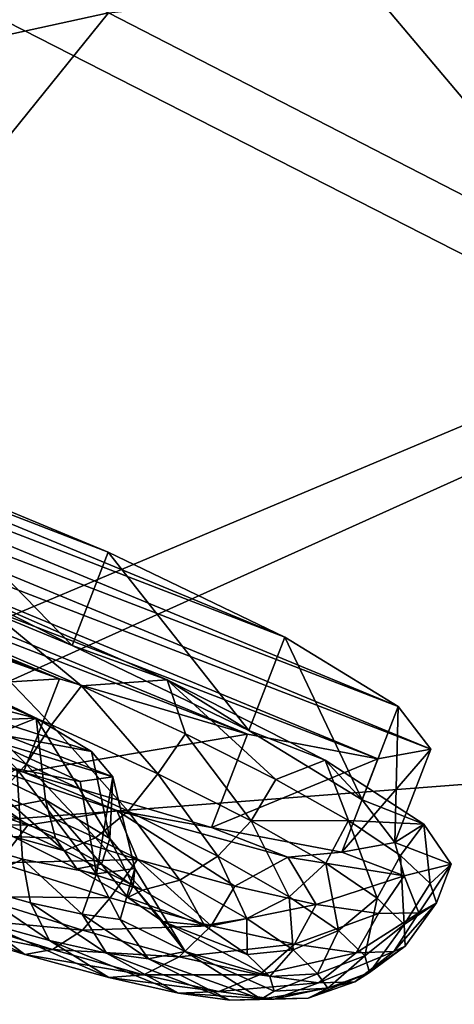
# Model space of a CAD drawing. Header units: metres. Extents: x -1651 to 0, y -1070 to 0.
# Tile 91 of 111: x -658 to -637, y -209 to -160. Entities that reach past the tile are written whole.
import ezdxf

# ---------------------------------------------------------------- set-up
doc = ezdxf.new("R2010")
doc.units = ezdxf.units.M

msp = doc.modelspace()

# ---------------------------------------------------------------- linework, layer by layer
at = {"layer": 'None'}
for points in [[(-699.014648, -137.971085, -3), (-654.067932, -159.910782, -39.372334), (-749.313782, -180.700699, -406)], [(-663.104309, -158.303528, -29.990135), (-625.027283, -177.743637, -60), (-650.660156, -147.372986, -29.988626)], [(-625.027283, -177.743637, -60), (-608.075928, -157.421249, -60), (-650.660156, -147.372986, -29.988626)], [(-624.297058, -175.225555, -63), (-654.067932, -159.910782, -39.372334), (-607.431519, -155.150192, -63)], [(-681.926086, -203.354218, -377.175201), (-625.027283, -177.743637, -60), (-663.104309, -158.303528, -29.990135)], [(-749.313782, -180.700699, -406), (-654.067932, -159.910782, -39.372334), (-688.147278, -202.117401, -406)], [(-654.067932, -159.910782, -39.372334), (-624.297058, -175.225555, -63), (-688.147278, -202.117401, -406)], [(-688.147278, -202.117401, -406), (-624.297058, -175.225555, -63), (-580.215271, -193.827225, -62.999996)], [(-681.926086, -203.354218, -377.175201), (-618.63623, -228.648346, -377.175201), (-625.027283, -177.743637, -60)], [(-580.215271, -193.827225, -62.999996), (-639.965881, -220.892624, -406), (-688.147278, -202.117401, -406)], [(-592.386963, -241.14595, -406), (-639.965881, -220.892624, -406), (-580.215271, -193.827225, -62.999996)], [(-639.965881, -220.892624, -406), (-682.642212, -854.043579, -406), (-688.147278, -202.117401, -406)], [(-681.926086, -203.354218, -377.175201), (-682.364075, -204.490723, -382.385681), (-618.63623, -228.648346, -377.175201)], [(-682.364075, -204.490723, -382.385681), (-683.112976, -206.481079, -387.314758), (-619.125427, -229.764206, -382.385681)], [(-682.364075, -204.490723, -382.385681), (-619.125427, -229.764206, -382.385681), (-618.63623, -228.648346, -377.175201)], [(-683.112976, -206.481079, -387.314758), (-683.60083, -207.777649, -389.61441), (-619.95459, -231.722473, -387.314758)], [(-683.112976, -206.481079, -387.314758), (-619.95459, -231.722473, -387.314758), (-619.125427, -229.764206, -382.385681)], [(-683.60083, -207.777649, -389.61441), (-684.158875, -209.260788, -391.779236), (-620.494751, -232.998138, -389.61441)], [(-683.60083, -207.777649, -389.61441), (-620.494751, -232.998138, -389.61441), (-619.95459, -231.722473, -387.314758)]]:
    msp.add_3dface(points, dxfattribs=at)
at = {"layer": 'None012349'}
for points in [[(-691.21167, -174.437103, -239.815216), (-638.090393, -196.404358, -251.1492), (-693.831909, -174.919571, -251.161026)], [(-684.747253, -175.663528, -230.195801), (-639.713196, -194.286453, -239.804291), (-691.21167, -174.437103, -239.815216)], [(-639.713196, -194.286453, -239.804291), (-638.090393, -196.404358, -251.1492), (-691.21167, -174.437103, -239.815216)], [(-638.090393, -196.404358, -251.1492), (-640.710693, -196.886826, -262.495026), (-693.831909, -174.919571, -251.161026)], [(-693.831909, -174.919571, -251.161026), (-640.710693, -196.886826, -262.495026), (-692.209106, -177.037476, -262.50592)], [(-675.422791, -178.412109, -223.767242), (-645.332031, -190.85556, -230.187439), (-684.747253, -175.663528, -230.195801)], [(-645.332031, -190.85556, -230.187439), (-639.713196, -194.286453, -239.804291), (-684.747253, -175.663528, -230.195801)], [(-640.710693, -196.886826, -262.495026), (-647.17511, -195.660416, -272.114441), (-692.209106, -177.037476, -262.50592)], [(-692.209106, -177.037476, -262.50592), (-647.17511, -195.660416, -272.114441), (-686.590332, -180.468384, -272.122772)], [(-664.657898, -182.26442, -221.508255), (-654.091431, -186.633972, -223.762726), (-675.422791, -178.412109, -223.767242)], [(-654.091431, -186.633972, -223.762726), (-645.332031, -190.85556, -230.187439), (-675.422791, -178.412109, -223.767242)], [(-647.17511, -195.660416, -272.114441), (-656.499512, -192.911819, -278.542969), (-686.590332, -180.468384, -272.122772)], [(-686.590332, -180.468384, -272.122772), (-656.499512, -192.911819, -278.542969), (-677.830872, -184.689957, -278.547485)], [(-666.442871, -186.895065, -220.899124), (-655.876404, -191.264633, -223.153595), (-664.657898, -182.26442, -221.508255)], [(-655.876404, -191.264633, -223.153595), (-654.091431, -186.633972, -223.762726), (-664.657898, -182.26442, -221.508255)], [(-656.499512, -192.911819, -278.542969), (-667.264404, -189.059509, -280.801971), (-677.830872, -184.689957, -278.547485)], [(-666.442871, -186.895065, -220.899124), (-661.007935, -188.663376, -218.41597), (-655.876404, -191.264633, -223.153595)], [(-655.876404, -191.264633, -223.153595), (-647.117004, -195.486206, -229.578308), (-654.091431, -186.633972, -223.762726)], [(-647.117004, -195.486206, -229.578308), (-645.332031, -190.85556, -230.187439), (-654.091431, -186.633972, -223.762726)], [(-661.007935, -188.663376, -218.41597), (-661.088867, -190.832962, -218.296982), (-655.416992, -193.263321, -220.152298)], [(-661.007935, -188.663376, -218.41597), (-651.169067, -192.965393, -222.289063), (-655.876404, -191.264633, -223.153595)], [(-661.007935, -188.663376, -218.41597), (-655.416992, -193.263321, -220.152298), (-651.169067, -192.965393, -222.289063)], [(-667.264404, -189.059509, -280.801971), (-656.499512, -192.911819, -278.542969), (-669.049377, -193.690155, -280.192841)], [(-656.898987, -195.20108, -220.19458), (-661.088867, -190.832962, -218.296982), (-662.434814, -192.841614, -218.479584)], [(-655.416992, -193.263321, -220.152298), (-661.088867, -190.832962, -218.296982), (-656.898987, -195.20108, -220.19458)], [(-655.876404, -191.264633, -223.153595), (-651.169067, -192.965393, -222.289063), (-647.117004, -195.486206, -229.578308)], [(-647.117004, -195.486206, -229.578308), (-641.498169, -198.917099, -239.19516), (-645.332031, -190.85556, -230.187439)], [(-641.498169, -198.917099, -239.19516), (-639.713196, -194.286453, -239.804291), (-645.332031, -190.85556, -230.187439)], [(-656.499512, -192.911819, -278.542969), (-658.284485, -197.54248, -277.933838), (-669.049377, -193.690155, -280.192841)], [(-662.434814, -192.841614, -218.479584), (-663.474487, -194.884521, -219.482483), (-658.160522, -197.149429, -221.128754)], [(-658.160522, -197.149429, -221.128754), (-656.898987, -195.20108, -220.19458), (-662.434814, -192.841614, -218.479584)], [(-661.971802, -196.596802, -233.331863), (-661.741028, -192.878616, -236.191544), (-657.654236, -194.865356, -239.319138)], [(-661.741028, -192.878616, -236.191544), (-661.539307, -193.887253, -243.267944), (-657.654236, -194.865356, -239.319138)], [(-656.499512, -192.911819, -278.542969), (-647.17511, -195.660416, -272.114441), (-658.284485, -197.54248, -277.933838)], [(-651.630005, -197.623367, -223.169128), (-655.416992, -193.263321, -220.152298), (-656.898987, -195.20108, -220.19458)], [(-655.416992, -193.263321, -220.152298), (-650.247131, -195.652573, -223.166), (-651.169067, -192.965393, -222.289063)], [(-650.247131, -195.652573, -223.166), (-655.416992, -193.263321, -220.152298), (-651.630005, -197.623367, -223.169128)], [(-651.169067, -192.965393, -222.289063), (-643.329651, -196.945038, -229.570358), (-647.117004, -195.486206, -229.578308)], [(-651.169067, -192.965393, -222.289063), (-650.247131, -195.652573, -223.166), (-645.777832, -197.908905, -227.22229)], [(-651.169067, -192.965393, -222.289063), (-645.777832, -197.908905, -227.22229), (-643.329651, -196.945038, -229.570358)], [(-658.284485, -197.54248, -277.933838), (-663.832703, -196.027359, -282.673706), (-669.049377, -193.690155, -280.192841)], [(-661.539307, -193.887253, -243.267944), (-659.77124, -194.951035, -246.173782), (-657.654236, -194.865356, -239.319138)], [(-641.498169, -198.917099, -239.19516), (-639.875366, -201.035004, -250.54007), (-639.713196, -194.286453, -239.804291)], [(-639.875366, -201.035004, -250.54007), (-638.090393, -196.404358, -251.1492), (-639.713196, -194.286453, -239.804291)], [(-663.474487, -194.884521, -219.482483), (-659.471558, -198.614471, -222.676376), (-658.160522, -197.149429, -221.128754)], [(-657.654236, -194.865356, -239.319138), (-657.204102, -198.914978, -236.983826), (-661.971802, -196.596802, -233.331863)], [(-657.654236, -194.865356, -239.319138), (-659.77124, -194.951035, -246.173782), (-654.910706, -196.513901, -243.812042)], [(-659.77124, -194.951035, -246.173782), (-659.109863, -195.748795, -250.300339), (-654.910706, -196.513901, -243.812042)], [(-653.102722, -199.47464, -223.9841), (-656.898987, -195.20108, -220.19458), (-658.160522, -197.149429, -221.128754)], [(-654.910706, -196.513901, -243.812042), (-654.000366, -200.839401, -242.225433), (-657.654236, -194.865356, -239.319138)], [(-654.000366, -200.839401, -242.225433), (-657.204102, -198.914978, -236.983826), (-657.654236, -194.865356, -239.319138)], [(-653.102722, -199.47464, -223.9841), (-651.630005, -197.623367, -223.169128), (-656.898987, -195.20108, -220.19458)], [(-647.17511, -195.660416, -272.114441), (-648.960083, -200.291061, -271.50528), (-658.284485, -197.54248, -277.933838)], [(-646.992737, -199.958664, -227.333374), (-650.247131, -195.652573, -223.166), (-651.630005, -197.623367, -223.169128)], [(-645.777832, -197.908905, -227.22229), (-650.247131, -195.652573, -223.166), (-646.992737, -199.958664, -227.333374)], [(-647.17511, -195.660416, -272.114441), (-640.710693, -196.886826, -262.495026), (-648.960083, -200.291061, -271.50528)], [(-647.117004, -195.486206, -229.578308), (-643.329651, -196.945038, -229.570358), (-641.498169, -198.917099, -239.19516)], [(-663.9021, -198.166855, -282.292267), (-663.832703, -196.027359, -282.673706), (-658.066956, -200.171692, -280.43454)], [(-653.653137, -199.441162, -278.796387), (-663.832703, -196.027359, -282.673706), (-658.284485, -197.54248, -277.933838)], [(-663.832703, -196.027359, -282.673706), (-653.653137, -199.441162, -278.796387), (-658.066956, -200.171692, -280.43454)], [(-659.109863, -195.748795, -250.300339), (-660.134033, -195.896881, -254.427246), (-653.860962, -197.771896, -250.299225)], [(-653.860962, -197.771896, -250.299225), (-660.134033, -195.896881, -254.427246), (-655.481079, -198.000839, -256.786957)], [(-660.134033, -195.896881, -254.427246), (-658.61969, -197.382217, -261.281128), (-655.481079, -198.000839, -256.786957)], [(-654.910706, -196.513901, -243.812042), (-659.109863, -195.748795, -250.300339), (-653.860962, -197.771896, -250.299225)], [(-661.971802, -196.596802, -233.331863), (-657.204102, -198.914978, -236.983826), (-659.563782, -199.373367, -233.061142)], [(-654.910706, -196.513901, -243.812042), (-653.860962, -197.771896, -250.299225), (-654.000366, -200.839401, -242.225433)], [(-640.710693, -196.886826, -262.495026), (-638.090393, -196.404358, -251.1492), (-642.495605, -201.517471, -261.885864)], [(-638.090393, -196.404358, -251.1492), (-639.875366, -201.035004, -250.54007), (-642.495605, -201.517471, -261.885864)], [(-659.471558, -198.614471, -222.676376), (-654.722473, -200.79776, -225.357437), (-658.160522, -197.149429, -221.128754)], [(-654.722473, -200.79776, -225.357437), (-653.102722, -199.47464, -223.9841), (-658.160522, -197.149429, -221.128754)], [(-640.710693, -196.886826, -262.495026), (-642.495605, -201.517471, -261.885864), (-648.960083, -200.291061, -271.50528)], [(-645.777832, -197.908905, -227.22229), (-642.180969, -199.945602, -232.165283), (-643.329651, -196.945038, -229.570358)], [(-643.329651, -196.945038, -229.570358), (-638.435242, -200.122284, -239.381622), (-641.498169, -198.917099, -239.19516)], [(-643.329651, -196.945038, -229.570358), (-642.180969, -199.945602, -232.165283), (-638.435242, -200.122284, -239.381622)], [(-663.42218, -200.37793, -266.325745), (-658.333313, -201.858826, -262.671692), (-658.61969, -197.382217, -261.281128)], [(-658.61969, -197.382217, -261.281128), (-658.333313, -201.858826, -262.671692), (-654.668701, -202.581696, -257.428619)], [(-654.668701, -202.581696, -257.428619), (-655.481079, -198.000839, -256.786957), (-658.61969, -197.382217, -261.281128)], [(-648.960083, -200.291061, -271.50528), (-653.653137, -199.441162, -278.796387), (-658.284485, -197.54248, -277.933838)], [(-651.630005, -197.623367, -223.169128), (-653.102722, -199.47464, -223.9841), (-648.651245, -201.716354, -227.981461)], [(-646.992737, -199.958664, -227.333374), (-651.630005, -197.623367, -223.169128), (-648.651245, -201.716354, -227.981461)], [(-653.860962, -197.771896, -250.299225), (-655.481079, -198.000839, -256.786957), (-654.668701, -202.581696, -257.428619)], [(-652.767273, -202.314621, -249.826706), (-653.860962, -197.771896, -250.299225), (-654.668701, -202.581696, -257.428619)], [(-653.860962, -197.771896, -250.299225), (-652.767273, -202.314621, -249.826706), (-654.000366, -200.839401, -242.225433)], [(-642.180969, -199.945602, -232.165283), (-645.777832, -197.908905, -227.22229), (-646.992737, -199.958664, -227.333374)], [(-663.9021, -198.166855, -282.292267), (-658.066956, -200.171692, -280.43454), (-665.207092, -200.068939, -281.544952)], [(-660.649536, -199.42894, -224.583954), (-656.257751, -201.447952, -227.063278), (-659.471558, -198.614471, -222.676376)], [(-656.257751, -201.447952, -227.063278), (-654.722473, -200.79776, -225.357437), (-659.471558, -198.614471, -222.676376)], [(-659.563782, -199.373367, -233.061142), (-657.204102, -198.914978, -236.983826), (-656.703674, -200.813705, -235.629501)], [(-657.204102, -198.914978, -236.983826), (-654.427551, -202.106995, -238.791504), (-656.703674, -200.813705, -235.629501)], [(-657.204102, -198.914978, -236.983826), (-654.000366, -200.839401, -242.225433), (-654.427551, -202.106995, -238.791504)], [(-641.498169, -198.917099, -239.19516), (-638.435242, -200.122284, -239.381622), (-639.875366, -201.035004, -250.54007)], [(-660.649536, -199.42894, -224.583954), (-658.810608, -200.733688, -231.100876), (-656.257751, -201.447952, -227.063278)], [(-659.563782, -199.373367, -233.061142), (-656.703674, -200.813705, -235.629501), (-658.810608, -200.733688, -231.100876)], [(-658.066956, -200.171692, -280.43454), (-653.653137, -199.441162, -278.796387), (-652.632019, -201.869949, -277.418579)], [(-650.542664, -202.902649, -229.110855), (-653.102722, -199.47464, -223.9841), (-654.722473, -200.79776, -225.357437)], [(-645.173401, -201.751526, -271.511627), (-653.653137, -199.441162, -278.796387), (-648.960083, -200.291061, -271.50528)], [(-653.653137, -199.441162, -278.796387), (-647.80603, -203.19635, -273.360321), (-652.632019, -201.869949, -277.418579)], [(-653.653137, -199.441162, -278.796387), (-645.173401, -201.751526, -271.511627), (-647.80603, -203.19635, -273.360321)], [(-648.651245, -201.716354, -227.981461), (-653.102722, -199.47464, -223.9841), (-650.542664, -202.902649, -229.110855)], [(-665.207092, -200.068939, -281.544952), (-658.066956, -200.171692, -280.43454), (-659.520386, -202.035065, -279.827576)], [(-648.651245, -201.716354, -227.981461), (-645.108826, -203.729202, -232.902771), (-646.992737, -199.958664, -227.333374)], [(-646.992737, -199.958664, -227.333374), (-643.302368, -202.055557, -232.460144), (-642.180969, -199.945602, -232.165283)], [(-645.108826, -203.729202, -232.902771), (-643.302368, -202.055557, -232.460144), (-646.992737, -199.958664, -227.333374)], [(-643.302368, -202.055557, -232.460144), (-640.757446, -203.792023, -238.203415), (-642.180969, -199.945602, -232.165283)], [(-642.180969, -199.945602, -232.165283), (-640.757446, -203.792023, -238.203415), (-639.594666, -201.684402, -237.805038)], [(-642.180969, -199.945602, -232.165283), (-639.594666, -201.684402, -237.805038), (-638.435242, -200.122284, -239.381622)], [(-658.333313, -201.858826, -262.671692), (-663.42218, -200.37793, -266.325745), (-661.019226, -203.167679, -266.170044)], [(-658.066956, -200.171692, -280.43454), (-652.632019, -201.869949, -277.418579), (-659.520386, -202.035065, -279.827576)], [(-642.495605, -201.517471, -261.885864), (-645.173401, -201.751526, -271.511627), (-648.960083, -200.291061, -271.50528)], [(-638.435242, -200.122284, -239.381622), (-637.076111, -202.113937, -250.539474), (-639.875366, -201.035004, -250.54007)], [(-638.435242, -200.122284, -239.381622), (-639.594666, -201.684402, -237.805038), (-638.118408, -203.058472, -243.924789)], [(-637.076111, -202.113937, -250.539474), (-638.435242, -200.122284, -239.381622), (-638.118408, -203.058472, -243.924789)], [(-658.810608, -200.733688, -231.100876), (-655.637756, -202.331512, -233.950089), (-656.257751, -201.447952, -227.063278)], [(-656.703674, -200.813705, -235.629501), (-655.637756, -202.331512, -233.950089), (-658.810608, -200.733688, -231.100876)], [(-656.703674, -200.813705, -235.629501), (-654.427551, -202.106995, -238.791504), (-655.637756, -202.331512, -233.950089)], [(-656.257751, -201.447952, -227.063278), (-652.392517, -203.394455, -230.534256), (-654.722473, -200.79776, -225.357437)], [(-652.392517, -203.394455, -230.534256), (-650.542664, -202.902649, -229.110855), (-654.722473, -200.79776, -225.357437)], [(-654.000366, -200.839401, -242.225433), (-652.857971, -203.177979, -242.333755), (-654.427551, -202.106995, -238.791504)], [(-654.000366, -200.839401, -242.225433), (-652.767273, -202.314621, -249.826706), (-652.857971, -203.177979, -242.333755)], [(-639.875366, -201.035004, -250.54007), (-639.41626, -202.679764, -261.69809), (-642.495605, -201.517471, -261.885864)], [(-639.875366, -201.035004, -250.54007), (-637.076111, -202.113937, -250.539474), (-639.41626, -202.679764, -261.69809)], [(-656.257751, -201.447952, -227.063278), (-655.637756, -202.331512, -233.950089), (-652.392517, -203.394455, -230.534256)], [(-639.41626, -202.679764, -261.69809), (-645.173401, -201.751526, -271.511627), (-642.495605, -201.517471, -261.885864)], [(-657.933228, -204.01918, -263.600433), (-658.333313, -201.858826, -262.671692), (-661.019226, -203.167679, -266.170044)], [(-659.520386, -202.035065, -279.827576), (-653.989807, -203.775299, -276.850769), (-660.67688, -203.709534, -278.371948)], [(-659.520386, -202.035065, -279.827576), (-652.632019, -201.869949, -277.418579), (-653.989807, -203.775299, -276.850769)], [(-654.668701, -202.581696, -257.428619), (-658.333313, -201.858826, -262.671692), (-655.379089, -204.587616, -260.437408)], [(-658.333313, -201.858826, -262.671692), (-657.933228, -204.01918, -263.600433), (-655.379089, -204.587616, -260.437408)], [(-652.632019, -201.869949, -277.418579), (-648.986328, -205.155914, -272.684448), (-653.989807, -203.775299, -276.850769)], [(-652.632019, -201.869949, -277.418579), (-647.80603, -203.19635, -273.360321), (-648.986328, -205.155914, -272.684448)], [(-650.542664, -202.902649, -229.110855), (-647.216431, -204.792664, -233.731796), (-648.651245, -201.716354, -227.981461)], [(-647.216431, -204.792664, -233.731796), (-645.108826, -203.729202, -232.902771), (-648.651245, -201.716354, -227.981461)], [(-645.173401, -201.751526, -271.511627), (-643.774475, -204.099915, -268.41571), (-647.80603, -203.19635, -273.360321)], [(-645.173401, -201.751526, -271.511627), (-639.41626, -202.679764, -261.69809), (-643.774475, -204.099915, -268.41571)], [(-640.757446, -203.792023, -238.203415), (-639.406494, -205.097916, -244.171951), (-639.594666, -201.684402, -237.805038)], [(-639.594666, -201.684402, -237.805038), (-639.406494, -205.097916, -244.171951), (-638.118408, -203.058472, -243.924789)], [(-654.427551, -202.106995, -238.791504), (-653.112793, -203.76622, -237.457855), (-655.637756, -202.331512, -233.950089)], [(-655.637756, -202.331512, -233.950089), (-653.112793, -203.76622, -237.457855), (-652.392517, -203.394455, -230.534256)], [(-652.767273, -202.314621, -249.826706), (-654.668701, -202.581696, -257.428619), (-653.498047, -204.846649, -256.89444)], [(-654.427551, -202.106995, -238.791504), (-652.857971, -203.177979, -242.333755), (-653.112793, -203.76622, -237.457855)], [(-653.498047, -204.846649, -256.89444), (-650.278381, -206.438095, -249.463562), (-652.767273, -202.314621, -249.826706)], [(-652.767273, -202.314621, -249.826706), (-650.278381, -206.438095, -249.463562), (-652.857971, -203.177979, -242.333755)], [(-645.108826, -203.729202, -232.902771), (-642.665894, -205.396088, -238.415878), (-643.302368, -202.055557, -232.460144)], [(-642.665894, -205.396088, -238.415878), (-640.757446, -203.792023, -238.203415), (-643.302368, -202.055557, -232.460144)], [(-639.41626, -202.679764, -261.69809), (-637.076111, -202.113937, -250.539474), (-638.677979, -204.517273, -256.654236)], [(-638.677979, -204.517273, -256.654236), (-637.076111, -202.113937, -250.539474), (-637.808899, -204.015015, -250.289398)], [(-637.808899, -204.015015, -250.289398), (-637.076111, -202.113937, -250.539474), (-638.118408, -203.058472, -243.924789)], [(-654.668701, -202.581696, -257.428619), (-655.379089, -204.587616, -260.437408), (-653.498047, -204.846649, -256.89444)], [(-652.392517, -203.394455, -230.534256), (-649.316528, -205.142242, -234.80748), (-650.542664, -202.902649, -229.110855)], [(-649.316528, -205.142242, -234.80748), (-647.216431, -204.792664, -233.731796), (-650.542664, -202.902649, -229.110855)], [(-639.41626, -202.679764, -261.69809), (-640.692322, -204.545944, -262.77475), (-643.774475, -204.099915, -268.41571)], [(-640.692322, -204.545944, -262.77475), (-639.41626, -202.679764, -261.69809), (-638.677979, -204.517273, -256.654236)], [(-660.425232, -204.942886, -267.8302), (-657.00177, -205.887512, -264.979584), (-661.019226, -203.167679, -266.170044)], [(-661.019226, -203.167679, -266.170044), (-657.00177, -205.887512, -264.979584), (-657.933228, -204.01918, -263.600433)], [(-652.857971, -203.177979, -242.333755), (-651.371582, -204.95433, -241.387436), (-653.112793, -203.76622, -237.457855)], [(-653.112793, -203.76622, -237.457855), (-649.316528, -205.142242, -234.80748), (-652.392517, -203.394455, -230.534256)], [(-652.857971, -203.177979, -242.333755), (-650.278381, -206.438095, -249.463562), (-651.371582, -204.95433, -241.387436)], [(-647.80603, -203.19635, -273.360321), (-643.774475, -204.099915, -268.41571), (-648.986328, -205.155914, -272.684448)], [(-639.406494, -205.097916, -244.171951), (-637.808899, -204.015015, -250.289398), (-638.118408, -203.058472, -243.924789)], [(-658.22467, -206.575699, -271.8078), (-664.20929, -203.752197, -269.866974), (-662.834534, -205.125168, -274.289032)], [(-660.425232, -204.942886, -267.8302), (-664.20929, -203.752197, -269.866974), (-658.22467, -206.575699, -271.8078)], [(-660.67688, -203.709534, -278.371948), (-655.367981, -205.380035, -275.514404), (-661.834351, -204.774185, -276.425903)], [(-653.989807, -203.775299, -276.850769), (-655.367981, -205.380035, -275.514404), (-660.67688, -203.709534, -278.371948)], [(-653.989807, -203.775299, -276.850769), (-648.986328, -205.155914, -272.684448), (-655.367981, -205.380035, -275.514404)], [(-653.112793, -203.76622, -237.457855), (-651.371582, -204.95433, -241.387436), (-649.316528, -205.142242, -234.80748)], [(-647.216431, -204.792664, -233.731796), (-644.922607, -206.357819, -238.908432), (-645.108826, -203.729202, -232.902771)], [(-644.922607, -206.357819, -238.908432), (-642.665894, -205.396088, -238.415878), (-645.108826, -203.729202, -232.902771)], [(-641.369019, -206.649643, -244.145218), (-640.757446, -203.792023, -238.203415), (-642.665894, -205.396088, -238.415878)], [(-641.369019, -206.649643, -244.145218), (-639.406494, -205.097916, -244.171951), (-640.757446, -203.792023, -238.203415)], [(-657.00177, -205.887512, -264.979584), (-654.168396, -206.518097, -261.470703), (-657.933228, -204.01918, -263.600433)], [(-657.933228, -204.01918, -263.600433), (-654.168396, -206.518097, -261.470703), (-655.379089, -204.587616, -260.437408)], [(-648.986328, -205.155914, -272.684448), (-643.774475, -204.099915, -268.41571), (-644.845154, -206.07756, -267.55603)], [(-643.774475, -204.099915, -268.41571), (-640.692322, -204.545944, -262.77475), (-644.845154, -206.07756, -267.55603)], [(-638.677979, -204.517273, -256.654236), (-637.808899, -204.015015, -250.289398), (-639.919495, -206.435349, -255.842361)], [(-639.919495, -206.435349, -255.842361), (-637.808899, -204.015015, -250.289398), (-639.365356, -206.170227, -249.973984)], [(-639.365356, -206.170227, -249.973984), (-637.808899, -204.015015, -250.289398), (-639.406494, -205.097916, -244.171951)], [(-656.849426, -206.342743, -273.742767), (-662.834534, -205.125168, -274.289032), (-661.834351, -204.774185, -276.425903)], [(-655.367981, -205.380035, -275.514404), (-656.849426, -206.342743, -273.742767), (-661.834351, -204.774185, -276.425903)], [(-658.22467, -206.575699, -271.8078), (-654.054199, -207.726456, -268.335114), (-660.425232, -204.942886, -267.8302)], [(-654.054199, -207.726456, -268.335114), (-657.00177, -205.887512, -264.979584), (-660.425232, -204.942886, -267.8302)], [(-654.168396, -206.518097, -261.470703), (-652.081604, -206.80545, -257.540314), (-655.379089, -204.587616, -260.437408)], [(-655.379089, -204.587616, -260.437408), (-652.081604, -206.80545, -257.540314), (-653.498047, -204.846649, -256.89444)], [(-652.081604, -206.80545, -257.540314), (-650.278381, -206.438095, -249.463562), (-653.498047, -204.846649, -256.89444)], [(-651.371582, -204.95433, -241.387436), (-647.195313, -206.58963, -239.594604), (-649.316528, -205.142242, -234.80748)], [(-650.278381, -206.438095, -249.463562), (-646.069214, -207.678116, -244.569473), (-651.371582, -204.95433, -241.387436)], [(-651.371582, -204.95433, -241.387436), (-646.069214, -207.678116, -244.569473), (-647.195313, -206.58963, -239.594604)], [(-649.316528, -205.142242, -234.80748), (-647.195313, -206.58963, -239.594604), (-647.216431, -204.792664, -233.731796)], [(-647.195313, -206.58963, -239.594604), (-644.922607, -206.357819, -238.908432), (-647.216431, -204.792664, -233.731796)], [(-644.845154, -206.07756, -267.55603), (-640.692322, -204.545944, -262.77475), (-641.795227, -206.497528, -261.811584)], [(-640.692322, -204.545944, -262.77475), (-638.677979, -204.517273, -256.654236), (-641.795227, -206.497528, -261.811584)], [(-641.795227, -206.497528, -261.811584), (-638.677979, -204.517273, -256.654236), (-639.919495, -206.435349, -255.842361)], [(-658.22467, -206.575699, -271.8078), (-662.834534, -205.125168, -274.289032), (-656.849426, -206.342743, -273.742767)], [(-655.367981, -205.380035, -275.514404), (-650.564941, -206.705322, -271.515076), (-656.849426, -206.342743, -273.742767)], [(-648.986328, -205.155914, -272.684448), (-650.564941, -206.705322, -271.515076), (-655.367981, -205.380035, -275.514404)], [(-650.564941, -206.705322, -271.515076), (-648.986328, -205.155914, -272.684448), (-644.845154, -206.07756, -267.55603)], [(-643.704895, -207.534866, -244.288101), (-642.665894, -205.396088, -238.415878), (-644.922607, -206.357819, -238.908432)], [(-643.704895, -207.534866, -244.288101), (-641.369019, -206.649643, -244.145218), (-642.665894, -205.396088, -238.415878)], [(-641.132141, -207.477783, -249.746475), (-639.406494, -205.097916, -244.171951), (-641.369019, -206.649643, -244.145218)], [(-641.132141, -207.477783, -249.746475), (-639.365356, -206.170227, -249.973984), (-639.406494, -205.097916, -244.171951)], [(-654.168396, -206.518097, -261.470703), (-657.00177, -205.887512, -264.979584), (-650.602478, -208.494659, -264.060486)], [(-657.00177, -205.887512, -264.979584), (-654.054199, -207.726456, -268.335114), (-650.602478, -208.494659, -264.060486)], [(-656.849426, -206.342743, -273.742767), (-652.3396, -207.587143, -269.987518), (-658.22467, -206.575699, -271.8078)], [(-650.564941, -206.705322, -271.515076), (-652.3396, -207.587143, -269.987518), (-656.849426, -206.342743, -273.742767)], [(-650.278381, -206.438095, -249.463562), (-652.081604, -206.80545, -257.540314), (-646.496826, -208.792877, -254.296951)], [(-646.589783, -207.590027, -266.592194), (-650.564941, -206.705322, -271.515076), (-644.845154, -206.07756, -267.55603)], [(-650.278381, -206.438095, -249.463562), (-645.863525, -208.397186, -249.433121), (-646.069214, -207.678116, -244.569473)], [(-646.496826, -208.792877, -254.296951), (-645.863525, -208.397186, -249.433121), (-650.278381, -206.438095, -249.463562)], [(-646.069214, -207.678116, -244.569473), (-644.922607, -206.357819, -238.908432), (-647.195313, -206.58963, -239.594604)], [(-646.589783, -207.590027, -266.592194), (-644.845154, -206.07756, -267.55603), (-641.795227, -206.497528, -261.811584)], [(-646.069214, -207.678116, -244.569473), (-643.704895, -207.534866, -244.288101), (-644.922607, -206.357819, -238.908432)], [(-641.861511, -207.933487, -255.347931), (-643.662109, -207.993179, -261.077942), (-639.919495, -206.435349, -255.842361)], [(-643.662109, -207.993179, -261.077942), (-641.795227, -206.497528, -261.811584), (-639.919495, -206.435349, -255.842361)], [(-639.919495, -206.435349, -255.842361), (-639.365356, -206.170227, -249.973984), (-641.861511, -207.933487, -255.347931)], [(-639.365356, -206.170227, -249.973984), (-641.132141, -207.477783, -249.746475), (-641.861511, -207.933487, -255.347931)], [(-652.3396, -207.587143, -269.987518), (-654.054199, -207.726456, -268.335114), (-658.22467, -206.575699, -271.8078)], [(-652.081604, -206.80545, -257.540314), (-654.168396, -206.518097, -261.470703), (-648.060303, -208.844711, -259.2724)], [(-654.168396, -206.518097, -261.470703), (-650.602478, -208.494659, -264.060486), (-648.060303, -208.844711, -259.2724)], [(-652.3396, -207.587143, -269.987518), (-650.564941, -206.705322, -271.515076), (-646.589783, -207.590027, -266.592194)], [(-652.081604, -206.80545, -257.540314), (-648.060303, -208.844711, -259.2724), (-646.496826, -208.792877, -254.296951)], [(-643.662109, -207.993179, -261.077942), (-646.589783, -207.590027, -266.592194), (-641.795227, -206.497528, -261.811584)], [(-643.193665, -208.253006, -249.567017), (-641.369019, -206.649643, -244.145218), (-643.704895, -207.534866, -244.288101)], [(-643.193665, -208.253006, -249.567017), (-641.132141, -207.477783, -249.746475), (-641.369019, -206.649643, -244.145218)], [(-654.054199, -207.726456, -268.335114), (-652.3396, -207.587143, -269.987518), (-648.606995, -208.417862, -265.365082)], [(-650.602478, -208.494659, -264.060486), (-654.054199, -207.726456, -268.335114), (-648.606995, -208.417862, -265.365082)], [(-648.606995, -208.417862, -265.365082), (-652.3396, -207.587143, -269.987518), (-646.589783, -207.590027, -266.592194)], [(-648.606995, -208.417862, -265.365082), (-646.589783, -207.590027, -266.592194), (-643.662109, -207.993179, -261.077942)], [(-645.863525, -208.397186, -249.433121), (-643.704895, -207.534866, -244.288101), (-646.069214, -207.678116, -244.569473)], [(-645.863525, -208.397186, -249.433121), (-643.193665, -208.253006, -249.567017), (-643.704895, -207.534866, -244.288101)], [(-641.861511, -207.933487, -255.347931), (-641.132141, -207.477783, -249.746475), (-644.167297, -208.740341, -254.807083)], [(-641.132141, -207.477783, -249.746475), (-643.193665, -208.253006, -249.567017), (-644.167297, -208.740341, -254.807083)], [(-645.858032, -208.796387, -260.187378), (-648.606995, -208.417862, -265.365082), (-643.662109, -207.993179, -261.077942)], [(-644.167297, -208.740341, -254.807083), (-643.193665, -208.253006, -249.567017), (-646.496826, -208.792877, -254.296951)], [(-643.193665, -208.253006, -249.567017), (-645.863525, -208.397186, -249.433121), (-646.496826, -208.792877, -254.296951)], [(-644.167297, -208.740341, -254.807083), (-645.858032, -208.796387, -260.187378), (-641.861511, -207.933487, -255.347931)], [(-645.858032, -208.796387, -260.187378), (-643.662109, -207.993179, -261.077942), (-641.861511, -207.933487, -255.347931)], [(-650.602478, -208.494659, -264.060486), (-648.606995, -208.417862, -265.365082), (-645.858032, -208.796387, -260.187378)], [(-648.060303, -208.844711, -259.2724), (-650.602478, -208.494659, -264.060486), (-645.858032, -208.796387, -260.187378)], [(-646.496826, -208.792877, -254.296951), (-648.060303, -208.844711, -259.2724), (-644.167297, -208.740341, -254.807083)], [(-648.060303, -208.844711, -259.2724), (-645.858032, -208.796387, -260.187378), (-644.167297, -208.740341, -254.807083)]]:
    msp.add_3dface(points, dxfattribs=at)

doc.saveas('drawing.dxf')
